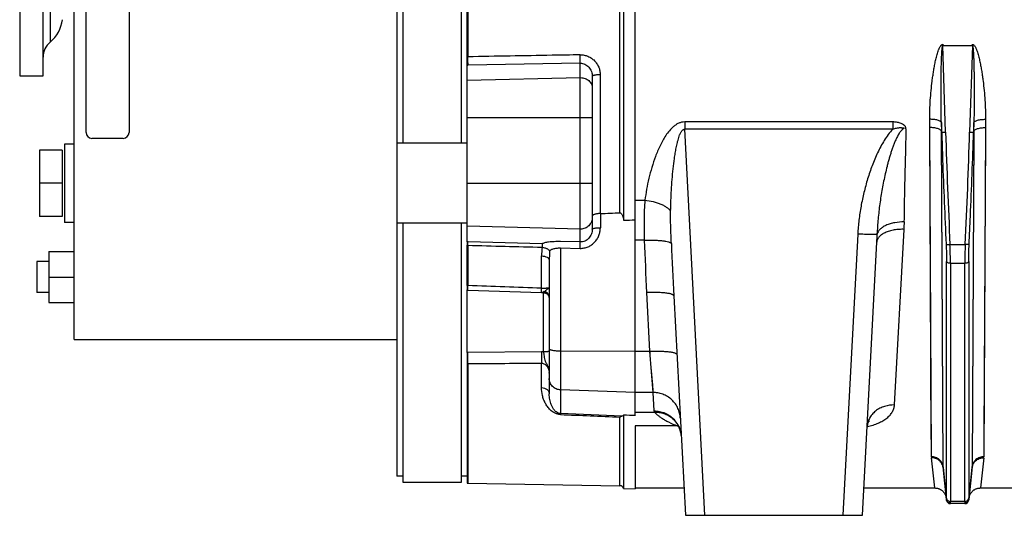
# Model space of a CAD drawing. Extents: x -1817 to 1181, y 8 to 1522.
# Tile 51 of 66: x 327 to 579, y 654 to 781. Entities that reach past the tile are written whole.
import ezdxf

# ---------------------------------------------------------------- set-up
doc = ezdxf.new("R2010")
doc.units = 0
doc.header["$LTSCALE"] = 65.395
doc.layers.get('0').update_dxf_attribs({"linetype": 'CONTINUOUS'})

msp = doc.modelspace()

# ---------------------------------------------------------------- linework, layer by layer
at = {"color": 6, "linetype": 'CONTINUOUS'}
for p, q in [((423.28, 933.95), (423.28, 663.98)), ((340.73, 698.96), (340.73, 915.46)), ((441.28, 723.94), (441.28, 873.98)), ((481.28, 868.39), (481.28, 729.54)), ((424.78, 848.71), (424.78, 749.21)), ((439.78, 749.21), (439.78, 848.71)), ((326.75, 823.96), (326.75, 766.46)), ((332.75, 766.46), (332.75, 823.96)), ((326.75, 766.46), (332.75, 766.46)), ((473.28, 766.29), (473.28, 727.22)), ((338.23, 748.96), (338.23, 728.96)), ((340.73, 748.96), (338.23, 748.96)), ((441.28, 749.21), (423.28, 749.21)), ((331.83, 747.46), (331.83, 730.46)), ((337.63, 747.46), (331.83, 747.46)), ((337.63, 738.96), (331.83, 738.96)), ((337.63, 730.46), (331.83, 730.46)), ((340.73, 728.96), (338.23, 728.96)), ((441.28, 728.71), (423.28, 728.71)), ((424.78, 728.71), (424.78, 662.46)), ((439.78, 662.46), (439.78, 728.71)), ((542.43, 653.96), (546.1, 723.89)), ((334.23, 721.46), (334.23, 708.46)), ((334.23, 721.46), (340.73, 721.46)), ((441.28, 712.76), (441.28, 723.09)), ((331.18, 718.96), (331.18, 710.96)), ((334.23, 718.96), (331.18, 718.96)), ((462.28, 719.21), (462.28, 685.02)), ((334.23, 714.96), (340.73, 714.96)), ((334.23, 710.96), (331.18, 710.96)), ((441.43, 711.93), (441.28, 711.93)), ((441.28, 695.68), (441.28, 711.7)), ((460.75, 710.97), (460.87, 710.96)), ((334.23, 708.46), (340.73, 708.46)), ((494.18, 710.11), (497.12, 653.96)), ((340.73, 698.96), (423.28, 698.96)), ((441.28, 692.81), (441.28, 662.21)), ((481.28, 679.58), (481.28, 660.86)), ((563.06, 666.18), (563.93, 657.86)), ((569.62, 657.86), (570.5, 666.18)), ((424.78, 662.46), (439.78, 662.46)), ((441.28, 662.21), (441.46, 662.21)), ((441.46, 662.21), (480.35, 661.53)), ((481.28, 660.86), (484.28, 660.78)), ((484.28, 660.96), (496.75, 660.96)), ((542.8, 660.96), (560.91, 660.96)), ((572.65, 660.96), (581.91, 660.96)), ((568.63, 656.96), (564.93, 656.96)), ((497.12, 653.96), (542.43, 653.96))]:
    msp.add_line(p, q, dxfattribs=at)
at = {"color": 9, "linetype": 'CONTINUOUS'}
for p, q in [((480.35, 731.4), (480.35, 866.52)), ((441.46, 826.58), (441.46, 771.34)), ((334.54, 822.86), (334.54, 775.07)), ((563.69, 752.06), (563.01, 774.2)), ((570.55, 774.2), (569.86, 752.06)), ((470.2, 769.72), (441.48, 769.21)), ((470.2, 723.93), (470.2, 769.72)), ((475.31, 766.75), (475.31, 731.2)), ((441.28, 765.34), (470.2, 766)), ((473.28, 755.68), (441.28, 755.68)), ((496.93, 754.66), (496.93, 752.78)), ((550.2, 754.66), (496.93, 754.66)), ((550.2, 754.66), (550.2, 752.78)), ((502.11, 653.96), (496.93, 752.78)), ((550.2, 752.78), (496.93, 752.78)), ((563.05, 666.41), (562.63, 752.33)), ((563.05, 666.41), (562.63, 752.09)), ((570.92, 752.33), (570.51, 666.41)), ((570.92, 752.09), (570.51, 666.41)), ((441.28, 738.96), (473.28, 738.96)), ((484.28, 734.63), (486.75, 734.63)), ((475.35, 731.2), (475.35, 727.58)), ((470.2, 727.23), (441.28, 727.97)), ((541.21, 725.96), (537.44, 653.96)), ((550.61, 682.21), (553.09, 727.16)), ((460.46, 723.45), (441.48, 723.94)), ((486.6, 724.39), (484.28, 724.39)), ((564.82, 723.33), (568.73, 723.33)), ((441.46, 723.08), (441.46, 712.75)), ((465.17, 722.41), (465.17, 679.99)), ((460.31, 712.09), (460.31, 720.36)), ((563.94, 658.37), (563.94, 718.96)), ((568.62, 718.46), (564.93, 718.46)), ((564.93, 718.46), (564.93, 657.52)), ((568.62, 657.52), (568.62, 718.46)), ((569.62, 718.96), (569.62, 658.37)), ((441.41, 711.7), (441.42, 711.7)), ((460.83, 695.77), (460.83, 710.97)), ((487.19, 710.96), (487.97, 695.94)), ((460.26, 695.79), (441.41, 695.68)), ((465.17, 696.06), (484.28, 695.94)), ((484.28, 695.94), (487.97, 695.94)), ((487.97, 695.94), (488.82, 685.4)), ((441.46, 692.81), (441.46, 662.21)), ((460.31, 686.65), (460.31, 692.92)), ((488.3, 691.84), (488.67, 687.26)), ((484.28, 685.4), (465.17, 686.05)), ((488.82, 685.4), (484.28, 685.4)), ((488.67, 687.26), (488.71, 686.85)), ((488.71, 686.85), (488.72, 686.67)), ((488.82, 685.4), (489.07, 680.69)), ((484.28, 680.38), (489.22, 680.38)), ((480.35, 661.53), (480.35, 679.12)), ((495.03, 676.88), (484.28, 676.88)), ((543.62, 676.65), (543.66, 676.65)), ((563.93, 658.02), (563.05, 666.41)), ((570.51, 666.41), (569.63, 658.02)), ((564.93, 656.96), (564.92, 657.02)), ((568.62, 657.52), (564.93, 657.52)), ((568.63, 657.02), (568.63, 656.96))]:
    msp.add_line(p, q, dxfattribs=at)
at = {"color": 2, "linetype": 'CONTINUOUS'}
for p, q in [((484.28, 679.47), (484.28, 863.3)), ((343.73, 751.96), (343.73, 845.96)), ((354.73, 845.96), (354.73, 751.96)), ((563.01, 774.53), (563.01, 774.2)), ((563.01, 774.2), (570.55, 774.2)), ((570.55, 774.2), (570.55, 774.53)), ((562.7, 752.1), (562.62, 754.5)), ((570.93, 754.5), (570.86, 752.1)), ((560.06, 668.95), (559.65, 753.21)), ((560.04, 673.39), (559.65, 753.21)), ((562.63, 752.33), (562.7, 752.1)), ((570.86, 752.1), (570.92, 752.33)), ((573.91, 753.21), (573.49, 668.95)), ((573.9, 750.99), (573.52, 674.39)), ((353.23, 750.46), (345.23, 750.46)), ((337.63, 747.46), (337.63, 730.46)), ((441.28, 723.94), (441.28, 723.09)), ((460.46, 723.45), (460.46, 723.45)), ((470.2, 723.93), (465.16, 724.03)), ((465.17, 722.41), (470.22, 722.3)), ((441.28, 712.76), (441.28, 711.7)), ((441.28, 695.68), (441.28, 692.81)), ((480.81, 679.32), (465.17, 679.99)), ((484.28, 676.88), (484.28, 660.78)), ((560.91, 660.96), (560.07, 668.7)), ((573.48, 668.7), (572.65, 660.96)), ((424.78, 663.98), (423.28, 663.98)), ((441.28, 663.98), (439.78, 663.98))]:
    msp.add_line(p, q, dxfattribs=at)
at = {"color": 6, "linetype": 'CONTINUOUS'}
for points in [[(441.41, 711.64), (460.32, 710.99), (460.47, 710.99), (460.61, 710.98), (460.75, 710.97)], [(460.87, 710.96), (460.9, 710.96), (460.98, 710.95), (461.05, 710.94), (461.13, 710.93), (461.2, 710.91), (461.28, 710.88), (461.35, 710.86), (461.42, 710.82), (461.49, 710.79), (461.55, 710.75), (461.62, 710.71), (461.68, 710.66), (461.74, 710.62), (461.8, 710.57), (461.85, 710.51), (461.91, 710.46), (461.96, 710.4), (462, 710.33), (462.04, 710.27), (462.08, 710.2), (462.12, 710.14), (462.15, 710.07), (462.18, 710), (462.21, 709.92), (462.23, 709.85), (462.25, 709.77), (462.26, 709.7), (462.27, 709.62), (462.28, 709.55)], [(493.77, 678.78), (493.77, 678.78), (493.77, 678.78), (493.78, 678.78), (493.79, 678.77), (493.8, 678.76), (493.82, 678.75), (493.84, 678.73), (493.87, 678.71), (493.89, 678.69), (493.93, 678.66), (493.96, 678.63), (494, 678.59), (494.04, 678.56), (494.09, 678.52), (494.13, 678.47), (494.19, 678.42), (494.24, 678.37), (494.29, 678.31), (494.35, 678.25), (494.37, 678.23)], [(494.37, 678.23), (494.49, 678.09), (494.61, 677.95), (494.73, 677.81), (494.84, 677.65), (494.96, 677.48), (495.07, 677.31), (495.18, 677.13), (495.29, 676.94), (495.39, 676.75), (495.48, 676.55), (495.57, 676.34), (495.65, 676.13), (495.73, 675.92), (495.8, 675.71), (495.86, 675.49), (495.91, 675.26), (495.96, 675.04), (496, 674.81), (496.03, 674.58), (496.05, 674.35), (496.06, 674.17)], [(543.62, 676.65), (543.64, 676.83), (543.67, 677.01), (543.7, 677.18), (543.75, 677.34), (543.8, 677.48), (543.85, 677.61), (543.9, 677.72), (543.96, 677.82), (544, 677.9), (544.05, 677.96), (544.09, 678.02), (544.12, 678.06), (544.14, 678.09), (544.16, 678.11), (544.18, 678.12), (544.18, 678.13)], [(544.18, 678.13), (544.18, 678.13), (544.18, 678.13), (544.17, 678.12), (544.15, 678.1), (544.12, 678.08), (544.09, 678.06), (544.05, 678.03), (544.01, 678.01), (543.95, 677.97), (543.9, 677.94), (543.83, 677.9), (543.76, 677.87), (543.69, 677.83)], [(560.91, 660.96), (560.99, 660.96), (561.12, 660.95), (561.25, 660.94), (561.38, 660.93), (561.51, 660.9), (561.63, 660.87), (561.76, 660.84), (561.88, 660.8), (562.01, 660.75), (562.13, 660.7), (562.25, 660.65), (562.36, 660.59), (562.47, 660.52), (562.58, 660.45), (562.69, 660.37), (562.79, 660.29), (562.89, 660.21), (562.99, 660.12), (563.08, 660.03), (563.17, 659.93), (563.25, 659.83), (563.33, 659.73), (563.41, 659.62), (563.48, 659.51), (563.54, 659.39), (563.6, 659.28), (563.66, 659.16), (563.71, 659.04), (563.75, 658.91), (563.79, 658.79), (563.82, 658.66), (563.85, 658.53), (563.87, 658.41), (563.89, 658.28)], [(569.67, 658.28), (569.68, 658.41), (569.7, 658.53), (569.73, 658.66), (569.77, 658.79), (569.8, 658.91), (569.85, 659.04), (569.9, 659.16), (569.95, 659.28), (570.01, 659.39), (570.08, 659.51), (570.15, 659.62), (570.22, 659.73), (570.3, 659.83), (570.38, 659.93), (570.47, 660.03), (570.56, 660.12), (570.66, 660.21), (570.76, 660.29), (570.86, 660.37), (570.97, 660.45), (571.08, 660.52), (571.19, 660.59), (571.31, 660.65), (571.43, 660.7), (571.55, 660.75), (571.67, 660.8), (571.8, 660.84), (571.92, 660.87), (572.05, 660.9), (572.18, 660.93), (572.31, 660.94), (572.44, 660.95), (572.57, 660.96), (572.65, 660.96)]]:
    msp.add_lwpolyline(points, dxfattribs=at)
at = {"color": 9, "linetype": 'CONTINUOUS'}
for points in [[(487.97, 695.94), (488.01, 695.55), (488.04, 695.16)], [(488.74, 686.49), (488.75, 686.32), (488.76, 686.17), (488.77, 686.02), (488.79, 685.77)]]:
    msp.add_lwpolyline(points, dxfattribs=at)
at = {"color": 2, "linetype": 'CONTINUOUS'}
msp.add_lwpolyline([(573.52, 674.39), (573.52, 673.39), (573.51, 672.43), (573.51, 671.5), (573.5, 670.61), (573.5, 669.76), (573.49, 668.95)], dxfattribs=at)
at = {"color": 6, "linetype": 'CONTINUOUS'}
for centre, radius, start, end in [((328.75, 781.96), 9, 310.0052, 352.8191), ((337.75, 771.24), 5, 130.0052, 180), ((475.28, 725.38), 5.82, 89.6569, 90.0003), ((475.32, 731.97), 0.77, 269.6569, 272.2551), ((460.78, 709.75), 1.5, 0, 88), ((480.33, 660.53), 1, 19.3256, 89), ((564.93, 657.96), 1, 186, 270), ((568.63, 657.96), 1, 270, 354)]:
    msp.add_arc(centre, radius, start, end, dxfattribs=at)
at = {"color": 9, "linetype": 'CONTINUOUS'}
for centre, radius, start, end in [((441.16, 784.61), 13.27, 270.5026, 271.3048), ((441.14, 788.16), 18.96, 270.4072, 271.0216), ((475.28, 758.23), 8.53, 89.7655, 90), ((470.28, 762.53), 3.46, 90, 91.2991), ((2334.77, 807.36), 1771.94, 181.78845, 182.71832), ((-1181.88, 806.61), 1752.59, 357.27625, 358.21638), ((516.19, 729.18), 36.96, 356.8638, 359.8434), ((470.28, 730.27), 3.05, 268.5228, 270), ((443.72, 729.23), 102.52, 357.0145, 358.1603), ((1262.92, 751.65), 776.8, 182.01131, 183.00272), ((2369.75, 808.44), 1878.15, 182.58955, 183.00112), ((479.81, 720.33), 19.5, 173.3486, 179.923), ((497.45, 719.21), 35.17, 176.165, 179.9871), ((459.27, 682.31), 28.76, 86.8963, 88.0326), ((460.78, 709.53), 1.5, 85.0864, 88.0286), ((460.29, 690.32), 5.47, 84.3577, 90.333), ((460, 690.38), 2.28, 1.2522, 3.6918), ((458.98, 690.38), 3.3, 1.4344, 1.6353), ((459.15, 690.38), 3.13, 0.0094, 1.4448), ((489.51, 673.75), 6.61, 44.9743, 49.6796), ((489.53, 673.77), 6.58, 43.8404, 44.9665), ((489.51, 673.76), 6.6, 43.2584, 43.8407), ((489.5, 673.75), 6.61, 42.6847, 43.2584), ((489.49, 673.74), 6.63, 41.2527, 42.6839), ((489.24, 673.8), 6.83, 8.6585, 40.8505), ((489.48, 673.73), 6.65, 40.2786, 41.2529), ((497.45, 673.57), 4.1, 122.6333, 126.2854), ((499.92, 694.24), 18.04, 254.2565, 255.3835), ((489.27, 673.81), 6.8, 8.156, 8.6206), ((489.27, 673.81), 6.81, 6.7655, 8.156), ((489.27, 673.81), 6.8, 5.8796, 6.7655), ((489.28, 673.81), 6.79, 4.8194, 5.8797), ((565.31, 666.42), 2.27, 180.3001, 185.982)]:
    msp.add_arc(centre, radius, start, end, dxfattribs=at)
at = {"color": 2, "linetype": 'CONTINUOUS'}
for centre, radius, start, end in [((345.23, 751.96), 1.5, 180.0001, 269.9999), ((353.23, 751.96), 1.5, 270.0001, 359.9999), ((440.4, 682.16), 41.79, 88.5144, 88.7931), ((440.89, 703.73), 19.36, 88.3022, 88.8523), ((441.97, 732.47), 19.73, 267.9871, 268.5269), ((442.42, 741.04), 29.36, 267.7646, 268.0252), ((441.38, 701.14), 5.46, 268.9199, 270.3207), ((441.48, 701.11), 8.31, 268.6278, 269.9094), ((562.52, 668.96), 2.46, 180.2633, 186.1123), ((568.24, 666.42), 2.27, 354.018, 359.6999), ((573.15, 665.9), 2.67, 169.2069, 173.9923), ((573.16, 665.9), 2.68, 168.7895, 169.2112), ((564.88, 658.11), 0.959, 185.7303, 189.0836), ((568.67, 658.11), 0.958, 350.9747, 354.2699)]:
    msp.add_arc(centre, radius, start, end, dxfattribs=at)
at = {"color": 6, "linetype": 'CONTINUOUS'}
for centre, major_axis, ratio, start_param, end_param in [((-1844.33, 790.56), (2773.55, -16.83), 0.029785, -0.580015, -0.576715), ((-1224.15, 786.79), (2675.85, -16.23), 0.022751, -0.879614, -0.878158), ((-1224.15, 729.96), (2675.85, -92.02), 0.004007, 0.878434, 0.87989)]:
    msp.add_ellipse(centre, major_axis=major_axis, ratio=ratio, start_param=start_param, end_param=end_param, dxfattribs=at)
at = {"color": 2, "linetype": 'CONTINUOUS'}
for points, knots in [([(559.64, 755.34), (559.63, 755.74), (559.64, 756.56), (559.67, 758.18), (559.78, 760.23), (559.98, 762.68), (560.21, 764.73), (560.43, 766.37), (560.62, 767.6), (560.83, 768.84), (561.07, 770.06), (561.3, 771.08), (561.51, 771.89), (561.69, 772.5), (561.86, 772.99), (562.02, 773.38), (562.15, 773.67), (562.3, 773.95), (562.44, 774.17), (562.58, 774.33), (562.71, 774.43), (562.85, 774.51), (562.95, 774.53), (563.01, 774.53)], [0, 0, 0, 0, 0.061254, 0.122695, 0.246108, 0.370211, 0.494959, 0.557563, 0.620312, 0.683202, 0.746229, 0.809389, 0.841021, 0.872689, 0.904395, 0.920266, 0.936152, 0.952055, 0.96798, 0.975965, 0.983963, 0.991978, 1, 1, 1, 1]), ([(570.55, 774.53), (570.6, 774.53), (570.71, 774.51), (570.85, 774.43), (570.97, 774.33), (571.11, 774.17), (571.26, 773.95), (571.41, 773.67), (571.54, 773.38), (571.69, 772.99), (571.86, 772.5), (572.04, 771.89), (572.25, 771.08), (572.48, 770.06), (572.72, 768.84), (572.94, 767.6), (573.12, 766.37), (573.35, 764.73), (573.58, 762.68), (573.78, 760.23), (573.9, 757.78), (573.92, 756.15), (573.92, 755.34)], [0, 0, 0, 0, 0.008022, 0.016036, 0.024034, 0.032019, 0.047945, 0.063848, 0.079734, 0.095605, 0.127312, 0.15898, 0.190612, 0.253772, 0.316799, 0.37969, 0.44244, 0.505044, 0.629793, 0.753896, 0.877311, 1, 1, 1, 1]), ([(559.65, 753.21), (559.65, 753.39), (559.64, 754.1), (559.64, 754.81), (559.64, 755.34)], [0, 0, 0, 0, 0.249475, 1, 1, 1, 1]), ([(562.62, 754.5), (562.62, 754.32), (562.63, 753.59), (562.63, 752.87), (562.63, 752.33)], [0, 0, 0, 0, 0.250521, 1, 1, 1, 1]), ([(570.92, 752.33), (570.92, 752.51), (570.93, 753.23), (570.93, 753.96), (570.93, 754.5)], [0, 0, 0, 0, 0.249474, 1, 1, 1, 1]), ([(573.92, 755.34), (573.92, 755.16), (573.91, 754.45), (573.91, 753.74), (573.91, 753.21)], [0, 0, 0, 0, 0.250521, 1, 1, 1, 1]), ([(441.46, 723.08), (441.47, 723.27), (441.47, 723.55), (441.48, 723.84), (441.48, 723.94)], [0, 0, 0, 0, 0.657191, 1, 1, 1, 1]), ([(460.46, 723.45), (460.46, 723.35), (460.45, 723.06), (460.45, 722.78), (460.44, 722.59)], [0, 0, 0, 0, 0.344581, 1, 1, 1, 1]), ([(465.16, 724.03), (464.61, 724.04), (463.6, 724.03), (462.39, 723.94), (461.57, 723.82), (461.09, 723.72), (460.73, 723.6), (460.53, 723.5), (460.46, 723.45)], [0, 0, 0, 0, 0.341267, 0.638678, 0.761191, 0.862857, 0.942417, 1, 1, 1, 1]), ([(470.22, 722.3), (470.22, 722.5), (470.22, 722.86), (470.22, 723.29), (470.22, 723.58), (470.21, 723.73), (470.21, 723.84), (470.2, 723.9), (470.2, 723.93)], [0, 0, 0, 0, 0.362502, 0.673716, 0.795516, 0.890741, 0.958396, 1, 1, 1, 1]), ([(460.44, 722.59), (460.66, 722.57), (460.99, 722.51), (461.41, 722.37), (461.69, 722.24), (461.93, 722.09), (462.18, 721.88), (462.31, 721.69), (462.36, 721.56)], [0, 0, 0, 0, 0.292838, 0.438699, 0.57736, 0.704425, 0.817607, 1, 1, 1, 1]), ([(462.36, 721.56), (462.44, 721.7), (462.64, 721.88), (462.98, 722.07), (463.47, 722.25), (464.04, 722.36), (464.66, 722.41), (465, 722.41), (465.17, 722.41)], [0, 0, 0, 0, 0.159019, 0.261265, 0.38042, 0.667188, 0.830139, 1, 1, 1, 1]), ([(441.41, 711.64), (441.41, 711.64), (441.41, 711.65), (441.41, 711.65), (441.41, 711.66), (441.42, 711.67), (441.42, 711.69), (441.42, 711.72), (441.42, 711.76), (441.42, 711.81), (441.43, 711.87), (441.43, 711.97), (441.44, 712.11), (441.44, 712.3), (441.45, 712.51), (441.46, 712.67), (441.46, 712.75)], [0, 0, 0, 0, 0.001123, 0.004279, 0.009506, 0.016809, 0.037619, 0.066653, 0.103822, 0.149014, 0.202089, 0.262884, 0.406863, 0.579178, 0.777704, 1, 1, 1, 1]), ([(441.46, 692.81), (441.44, 693.24), (441.42, 694.2), (441.41, 695.16), (441.41, 695.68)], [0, 0, 0, 0, 0.449607, 1, 1, 1, 1]), ([(465.17, 679.99), (465.17, 679.96), (465.15, 679.88), (465.14, 679.81), (465.14, 679.76)], [0, 0, 0, 0, 0.369886, 1, 1, 1, 1]), ([(480.35, 679.12), (480.39, 679.14), (480.53, 679.23), (480.69, 679.3), (480.81, 679.32)], [0, 0, 0, 0, 0.271961, 1, 1, 1, 1]), ([(573.49, 668.95), (573.14, 668.95), (572.41, 668.83), (571.44, 668.28), (570.75, 667.43), (570.54, 666.74), (570.51, 666.41)], [0, 0, 0, 0, 0.247556, 0.509249, 0.765267, 1, 1, 1, 1]), ([(570.53, 666.42), (570.6, 666.74), (570.85, 667.37), (571.54, 668.13), (572.47, 668.61), (573.15, 668.7), (573.48, 668.7)], [0, 0, 0, 0, 0.239058, 0.495239, 0.75449, 1, 1, 1, 1]), ([(563.93, 658.02), (563.93, 658.01), (563.93, 657.97), (563.92, 657.94), (563.93, 657.91)], [0, 0, 0, 0, 0.291471, 1, 1, 1, 1]), ([(563.93, 657.91), (563.94, 657.79), (564.01, 657.55), (564.24, 657.26), (564.56, 657.07), (564.8, 657.02), (564.92, 657.02)], [0, 0, 0, 0, 0.249334, 0.499034, 0.749292, 1, 1, 1, 1]), ([(564.92, 657.13), (564.81, 657.13), (564.58, 657.17), (564.26, 657.35), (564.03, 657.62), (563.95, 657.85), (563.94, 657.96)], [0, 0, 0, 0, 0.241593, 0.499753, 0.757895, 1, 1, 1, 1]), ([(569.62, 657.96), (569.6, 657.85), (569.52, 657.62), (569.29, 657.35), (568.98, 657.17), (568.74, 657.13), (568.63, 657.13)], [0, 0, 0, 0, 0.24206, 0.500201, 0.758385, 1, 1, 1, 1]), ([(568.63, 657.02), (568.75, 657.02), (569, 657.07), (569.32, 657.26), (569.54, 657.55), (569.61, 657.79), (569.63, 657.91)], [0, 0, 0, 0, 0.250698, 0.500948, 0.750656, 1, 1, 1, 1]), ([(569.63, 657.91), (569.63, 657.92), (569.63, 657.95), (569.63, 657.99), (569.63, 658.02)], [0, 0, 0, 0, 0.209154, 1, 1, 1, 1]), ([(564.92, 657.02), (564.92, 657.03), (564.92, 657.06), (564.92, 657.1), (564.92, 657.13)], [0, 0, 0, 0, 0.204482, 1, 1, 1, 1]), ([(568.63, 657.13), (568.63, 657.12), (568.63, 657.08), (568.64, 657.05), (568.63, 657.02)], [0, 0, 0, 0, 0.296003, 1, 1, 1, 1])]:
    msp.add_open_spline(points, degree=3, knots=knots, dxfattribs=at)
at = {"color": 9, "linetype": 'CONTINUOUS'}
for points, knots in [([(562.62, 754.5), (562.6, 755.33), (562.57, 757.01), (562.54, 759.51), (562.53, 761.61), (562.54, 763.28), (562.54, 764.54), (562.55, 765.79), (562.57, 767.05), (562.59, 768.09), (562.61, 768.93), (562.63, 769.56), (562.64, 770.18), (562.67, 770.8), (562.69, 771.42), (562.71, 771.94), (562.74, 772.35), (562.76, 772.65), (562.78, 772.96), (562.8, 773.25), (562.83, 773.54), (562.86, 773.78), (562.89, 773.96), (562.92, 774.06), (562.94, 774.13), (562.96, 774.17), (562.99, 774.21), (563.01, 774.2)], [0, 0, 0, 0, 0.126752, 0.253767, 0.380953, 0.444581, 0.508215, 0.57184, 0.635433, 0.698962, 0.730688, 0.762377, 0.794014, 0.82558, 0.857043, 0.888349, 0.903916, 0.919396, 0.934756, 0.949938, 0.964824, 0.979144, 0.985884, 0.992052, 0.994772, 0.997074, 1, 1, 1, 1]), ([(570.55, 774.2), (570.57, 774.21), (570.59, 774.17), (570.61, 774.13), (570.64, 774.06), (570.66, 773.96), (570.69, 773.78), (570.72, 773.54), (570.75, 773.25), (570.78, 772.96), (570.8, 772.65), (570.82, 772.35), (570.84, 771.94), (570.86, 771.42), (570.89, 770.8), (570.91, 770.18), (570.93, 769.56), (570.95, 768.93), (570.96, 768.09), (570.98, 767.05), (571, 765.79), (571.01, 764.54), (571.02, 763.28), (571.02, 761.61), (571.02, 759.51), (570.99, 757.01), (570.95, 755.33), (570.93, 754.5)], [0, 0, 0, 0, 0.002926, 0.005227, 0.007947, 0.014113, 0.020853, 0.035173, 0.050058, 0.065239, 0.0806, 0.09608, 0.111647, 0.142953, 0.174417, 0.205982, 0.23762, 0.269308, 0.301034, 0.364564, 0.428157, 0.491782, 0.555417, 0.619045, 0.746232, 0.873248, 1, 1, 1, 1]), ([(470.18, 771.84), (467.79, 771.8), (461.81, 771.7), (452.23, 771.53), (445.05, 771.4), (441.46, 771.34)], [0, 0, 0, 0, 0.25, 0.625, 1, 1, 1, 1]), ([(441.48, 769.21), (441.48, 769.33), (441.48, 769.64), (441.48, 770.35), (441.47, 770.93), (441.46, 771.34)], [0, 0, 0, 0, 0.177924, 0.427484, 1, 1, 1, 1]), ([(470.18, 771.84), (470.52, 771.85), (471.2, 771.79), (472.18, 771.5), (473.07, 771.02), (473.85, 770.37), (474.49, 769.59), (474.96, 768.7), (475.25, 767.75), (475.31, 767.08), (475.31, 766.75)], [0, 0, 0, 0, 0.126388, 0.252679, 0.378662, 0.504162, 0.629059, 0.7533, 0.876911, 1, 1, 1, 1]), ([(470.2, 769.72), (470.2, 769.84), (470.2, 770.13), (470.2, 770.84), (470.19, 771.43), (470.18, 771.85)], [0, 0, 0, 0, 0.169121, 0.412143, 1, 1, 1, 1]), ([(470.2, 769.72), (470.4, 769.72), (470.82, 769.68), (471.41, 769.47), (471.95, 769.14), (472.41, 768.7), (472.79, 768.17), (473.16, 767.38), (473.28, 766.72), (473.28, 766.29)], [0, 0, 0, 0, 0.120635, 0.242245, 0.365423, 0.490352, 0.616833, 0.744514, 1, 1, 1, 1]), ([(475.28, 766.75), (475.16, 766.75), (474.91, 766.75), (474.54, 766.72), (474.19, 766.68), (473.88, 766.62), (473.65, 766.56), (473.5, 766.5), (473.38, 766.44), (473.28, 766.36), (473.28, 766.29)], [0, 0, 0, 0, 0.172222, 0.348574, 0.518917, 0.67236, 0.799609, 0.85157, 0.895457, 1, 1, 1, 1]), ([(470.28, 766), (470.67, 766), (471.44, 765.87), (472.28, 765.39), (472.78, 764.86), (473.06, 764.4), (473.24, 763.91), (473.28, 763.57), (473.28, 763.4)], [0, 0, 0, 0, 0.265596, 0.521961, 0.645621, 0.765962, 0.883698, 1, 1, 1, 1]), ([(496.93, 754.66), (496.67, 754.66), (496.14, 754.61), (495.39, 754.35), (494.7, 753.98), (493.88, 753.35), (492.98, 752.43), (492.08, 751.2), (491.3, 749.9), (490.61, 748.57), (490, 747.2), (489.27, 745.37), (488.5, 743.06), (487.74, 740.25), (487.16, 737.44), (486.87, 735.56), (486.75, 734.63)], [0, 0, 0, 0, 0.033351, 0.066553, 0.099524, 0.132257, 0.197048, 0.261232, 0.324921, 0.388182, 0.45105, 0.513542, 0.637404, 0.759795, 0.880676, 1, 1, 1, 1]), ([(553.14, 729.08), (553.15, 730.19), (553.17, 732.41), (553.22, 735.21), (553.27, 737.47), (553.31, 739.18), (553.35, 740.91), (553.39, 742.64), (553.44, 744.39), (553.48, 745.85), (553.51, 747.02), (553.53, 747.91), (553.55, 748.79), (553.56, 749.68), (553.58, 750.43), (553.59, 751.02), (553.59, 751.47), (553.59, 751.92), (553.59, 752.37), (553.58, 752.7), (553.57, 752.93), (553.56, 753.04), (553.54, 753.15), (553.51, 753.26), (553.46, 753.36), (553.38, 753.49), (553.26, 753.64), (553.09, 753.8), (552.85, 754), (552.51, 754.2), (551.93, 754.44), (551.15, 754.62), (550.52, 754.66), (550.2, 754.66)], [0, 0, 0, 0, 0.118618, 0.239059, 0.299934, 0.361229, 0.422933, 0.485033, 0.547518, 0.610376, 0.64194, 0.673594, 0.705334, 0.73716, 0.769069, 0.785055, 0.801061, 0.817088, 0.833134, 0.8492, 0.853221, 0.857243, 0.861269, 0.86531, 0.869374, 0.873459, 0.881679, 0.889963, 0.8983, 0.91508, 0.931976, 0.965926, 1, 1, 1, 1]), ([(562.62, 754.5), (562.6, 754.56), (562.52, 754.69), (562.31, 754.84), (562.02, 754.99), (561.63, 755.12), (561.18, 755.22), (560.5, 755.31), (559.98, 755.34), (559.64, 755.34)], [0, 0, 0, 0, 0.058178, 0.136437, 0.23951, 0.367052, 0.514578, 0.6748, 1, 1, 1, 1]), ([(570.93, 754.5), (570.95, 754.56), (571.04, 754.69), (571.24, 754.84), (571.54, 754.99), (571.92, 755.12), (572.38, 755.22), (573.05, 755.31), (573.57, 755.34), (573.92, 755.34)], [0, 0, 0, 0, 0.058178, 0.136437, 0.23951, 0.367051, 0.514578, 0.6748, 1, 1, 1, 1]), ([(493.33, 731.83), (493.35, 732.73), (493.4, 734.53), (493.53, 737.23), (493.72, 739.93), (493.97, 742.64), (494.24, 744.89), (494.52, 746.68), (494.72, 747.8), (494.9, 748.69), (495.05, 749.36), (495.22, 750.02), (495.41, 750.68), (495.6, 751.22), (495.78, 751.64), (495.93, 751.94), (496.11, 752.24), (496.28, 752.47), (496.45, 752.62), (496.6, 752.72), (496.76, 752.78), (496.88, 752.79), (496.93, 752.78)], [0, 0, 0, 0, 0.124015, 0.248322, 0.372907, 0.497753, 0.622849, 0.68549, 0.748192, 0.779567, 0.810958, 0.842367, 0.873794, 0.905243, 0.920982, 0.936731, 0.952495, 0.968276, 0.976189, 0.984115, 0.992053, 1, 1, 1, 1]), ([(550.2, 752.78), (549.77, 752.36), (549, 751.44), (547.99, 749.95), (547.1, 748.39), (546.03, 746.25), (544.87, 743.48), (543.72, 740.08), (542.77, 736.61), (542.02, 733.1), (541.49, 729.54), (541.28, 727.15), (541.21, 725.96)], [0, 0, 0, 0, 0.06249, 0.125, 0.187514, 0.250027, 0.375027, 0.500029, 0.625029, 0.750025, 0.875015, 1, 1, 1, 1]), ([(550.2, 752.78), (550.35, 752.85), (550.67, 752.96), (551.15, 753.1), (551.56, 753.17), (551.89, 753.2), (552.14, 753.21), (552.35, 753.2), (552.51, 753.19), (552.64, 753.17), (552.74, 753.16), (552.82, 753.14), (552.88, 753.13), (552.93, 753.12), (552.97, 753.11), (553, 753.1), (553.03, 753.09), (553.05, 753.08), (553.07, 753.07), (553.08, 753.06), (553.07, 753.05), (553.07, 753.04), (553.05, 753.03), (553.03, 753.01), (553.01, 752.99), (552.98, 752.97), (552.95, 752.95), (552.91, 752.92), (552.85, 752.89), (552.8, 752.85), (552.74, 752.8), (552.66, 752.74), (552.57, 752.65), (552.45, 752.54), (552.31, 752.39), (552.15, 752.2), (552, 752), (551.86, 751.79), (551.69, 751.52), (551.48, 751.16), (551.25, 750.72), (551.03, 750.28), (550.83, 749.83), (550.64, 749.38), (550.4, 748.77), (550.11, 748), (549.79, 747.07), (549.5, 746.13), (549.22, 745.19), (548.96, 744.24), (548.63, 742.98), (548.25, 741.39), (547.84, 739.48), (547.47, 737.55), (547.14, 735.63), (546.86, 733.7), (546.62, 731.76), (546.36, 729.18), (546.23, 727.23), (546.19, 725.94)], [0, 0, 0, 0, 0.01592, 0.031839, 0.047744, 0.05569, 0.063627, 0.071551, 0.075508, 0.07946, 0.083409, 0.085381, 0.087353, 0.089321, 0.090305, 0.09129, 0.092272, 0.093238, 0.093717, 0.094193, 0.094423, 0.094667, 0.095156, 0.09614, 0.097126, 0.098113, 0.099102, 0.101082, 0.10306, 0.105038, 0.107016, 0.110969, 0.11492, 0.118868, 0.126757, 0.134639, 0.142516, 0.150388, 0.158255, 0.173979, 0.189692, 0.205396, 0.221092, 0.236781, 0.252464, 0.28381, 0.315134, 0.346439, 0.377724, 0.408991, 0.44024, 0.502685, 0.565063, 0.627375, 0.689623, 0.75181, 0.813939, 0.876012, 1, 1, 1, 1]), ([(562.63, 752.33), (562.61, 752.39), (562.53, 752.52), (562.33, 752.69), (562.03, 752.84), (561.64, 752.98), (561.19, 753.08), (560.52, 753.19), (560, 753.21), (559.65, 753.21)], [0, 0, 0, 0, 0.059953, 0.139353, 0.242911, 0.370377, 0.517392, 0.676803, 1, 1, 1, 1]), ([(562.7, 752.1), (562.77, 749.7), (562.97, 743.71), (563.34, 734.12), (563.66, 726.94), (563.83, 723.35)], [0, 0, 0, 0, 0.25, 0.625, 1, 1, 1, 1]), ([(562.7, 752.1), (562.7, 752.09), (562.71, 752.09), (562.74, 752.08), (562.81, 752.07), (562.9, 752.06), (563.03, 752.06), (563.17, 752.06), (563.39, 752.06), (563.57, 752.06), (563.69, 752.06)], [0, 0, 0, 0, 0.014255, 0.036292, 0.103955, 0.201617, 0.326191, 0.473552, 0.638758, 1, 1, 1, 1]), ([(569.73, 723.35), (569.84, 725.74), (570.11, 731.73), (570.5, 741.31), (570.75, 748.5), (570.86, 752.1)], [0, 0, 0, 0, 0.25, 0.625, 1, 1, 1, 1]), ([(569.86, 752.06), (569.98, 752.06), (570.16, 752.06), (570.38, 752.06), (570.53, 752.06), (570.65, 752.06), (570.75, 752.07), (570.81, 752.08), (570.84, 752.09), (570.86, 752.09), (570.86, 752.1)], [0, 0, 0, 0, 0.361228, 0.526428, 0.673788, 0.798368, 0.896038, 0.963706, 0.985745, 1, 1, 1, 1]), ([(570.92, 752.33), (570.94, 752.39), (571.02, 752.52), (571.23, 752.69), (571.53, 752.84), (571.91, 752.98), (572.37, 753.08), (573.04, 753.19), (573.56, 753.21), (573.91, 753.21)], [0, 0, 0, 0, 0.059955, 0.139356, 0.242916, 0.370381, 0.517395, 0.676805, 1, 1, 1, 1]), ([(486.75, 734.63), (486.68, 733.81), (486.57, 732.15), (486.52, 729.62), (486.53, 727.02), (486.57, 725.27), (486.6, 724.39)], [0, 0, 0, 0, 0.239329, 0.48673, 0.740793, 1, 1, 1, 1]), ([(486.75, 734.63), (487.47, 734.56), (488.53, 734.39), (489.88, 734.01), (490.82, 733.65), (491.66, 733.25), (492.36, 732.8), (492.92, 732.34), (493.21, 732), (493.33, 731.83)], [0, 0, 0, 0, 0.292458, 0.437852, 0.576385, 0.703976, 0.817726, 0.916293, 1, 1, 1, 1]), ([(493.52, 723.58), (493.46, 724.99), (493.37, 727.07), (493.32, 729.82), (493.32, 731.17), (493.33, 731.83)], [0, 0, 0, 0, 0.510318, 0.75853, 1, 1, 1, 1]), ([(473.28, 730.18), (473.28, 729.99), (473.24, 729.6), (473.07, 729.04), (472.79, 728.53), (472.29, 727.93), (471.45, 727.38), (470.67, 727.23), (470.28, 727.23)], [0, 0, 0, 0, 0.124355, 0.248854, 0.373619, 0.498731, 0.748851, 1, 1, 1, 1]), ([(553.14, 729.08), (552.33, 729.08), (551.09, 728.98), (549.53, 728.6), (548.46, 728.21), (547.57, 727.73), (546.87, 727.17), (546.4, 726.57), (546.23, 726.14), (546.19, 725.94)], [0, 0, 0, 0, 0.303382, 0.454084, 0.595298, 0.721695, 0.830472, 0.922073, 1, 1, 1, 1]), ([(473.28, 727.22), (473.28, 726.81), (473.16, 726.17), (472.8, 725.41), (472.43, 724.91), (471.96, 724.48), (471.42, 724.16), (470.82, 723.96), (470.41, 723.92), (470.2, 723.93)], [0, 0, 0, 0, 0.250616, 0.3761, 0.501228, 0.626124, 0.750814, 0.875395, 1, 1, 1, 1]), ([(470.22, 722.3), (470.56, 722.3), (471.25, 722.36), (472.24, 722.67), (473.14, 723.17), (473.92, 723.85), (474.54, 724.66), (475, 725.57), (475.28, 726.56), (475.35, 727.24), (475.35, 727.58)], [0, 0, 0, 0, 0.12607, 0.251846, 0.377244, 0.50225, 0.626921, 0.751355, 0.875673, 1, 1, 1, 1]), ([(473.28, 727.23), (473.28, 727.25), (473.31, 727.29), (473.36, 727.33), (473.43, 727.36), (473.52, 727.39), (473.67, 727.44), (473.91, 727.48), (474.23, 727.53), (474.6, 727.56), (474.97, 727.57), (475.22, 727.58), (475.35, 727.58)], [0, 0, 0, 0, 0.034044, 0.060258, 0.094533, 0.137566, 0.189448, 0.318327, 0.474753, 0.648245, 0.826911, 1, 1, 1, 1]), ([(546.19, 725.94), (546.17, 725.93), (546.11, 725.91), (546.01, 725.9), (545.87, 725.88), (545.69, 725.87), (545.46, 725.86), (545.08, 725.85), (544.51, 725.85), (543.76, 725.86), (542.93, 725.88), (542.07, 725.92), (541.5, 725.94), (541.21, 725.96)], [0, 0, 0, 0, 0.012561, 0.03286, 0.061476, 0.098629, 0.144363, 0.19838, 0.329088, 0.484048, 0.654031, 0.829035, 1, 1, 1, 1]), ([(553.09, 727.16), (552.67, 727.18), (551.82, 727.17), (550.56, 727.04), (549.34, 726.77), (548.24, 726.36), (547.33, 725.85), (546.65, 725.24), (546.22, 724.58), (546.11, 724.11), (546.1, 723.89)], [0, 0, 0, 0, 0.14995, 0.304101, 0.455496, 0.59691, 0.722606, 0.830047, 0.920815, 1, 1, 1, 1]), ([(486.6, 724.39), (487.4, 724.41), (488.59, 724.42), (490.13, 724.35), (491.17, 724.26), (492.04, 724.13), (492.66, 723.99), (493.04, 723.87), (493.25, 723.78), (493.41, 723.69), (493.49, 723.62), (493.52, 723.58)], [0, 0, 0, 0, 0.341531, 0.506611, 0.656374, 0.783471, 0.88321, 0.92231, 0.95444, 0.980057, 1, 1, 1, 1]), ([(563.83, 723.35), (563.86, 722.58), (563.92, 721.12), (563.94, 719.66), (563.94, 718.96)], [0, 0, 0, 0, 0.522427, 1, 1, 1, 1]), ([(563.83, 723.35), (563.83, 723.34), (563.84, 723.34), (563.87, 723.33), (563.93, 723.32), (564.03, 723.32), (564.15, 723.31), (564.31, 723.31), (564.53, 723.32), (564.7, 723.32), (564.82, 723.33)], [0, 0, 0, 0, 0.012457, 0.032251, 0.096259, 0.194505, 0.323804, 0.478625, 0.649525, 1, 1, 1, 1]), ([(564.93, 718.46), (564.93, 719.23), (564.91, 720.86), (564.86, 722.48), (564.82, 723.33)], [0, 0, 0, 0, 0.477568, 1, 1, 1, 1]), ([(568.73, 723.33), (568.7, 722.48), (568.64, 720.86), (568.62, 719.23), (568.62, 718.46)], [0, 0, 0, 0, 0.522432, 1, 1, 1, 1]), ([(569.73, 723.35), (569.73, 723.34), (569.72, 723.34), (569.69, 723.33), (569.62, 723.32), (569.53, 723.32), (569.4, 723.31), (569.25, 723.31), (569.02, 723.32), (568.85, 723.32), (568.73, 723.33)], [0, 0, 0, 0, 0.012461, 0.032259, 0.09628, 0.194541, 0.323853, 0.478681, 0.649575, 1, 1, 1, 1]), ([(569.62, 718.96), (569.62, 719.66), (569.64, 721.12), (569.69, 722.58), (569.73, 723.35)], [0, 0, 0, 0, 0.477583, 1, 1, 1, 1]), ([(460.31, 720.36), (460.56, 720.36), (461.04, 720.3), (461.6, 720.1), (461.96, 719.85), (462.14, 719.65), (462.25, 719.43), (462.28, 719.28), (462.28, 719.21)], [0, 0, 0, 0, 0.295578, 0.583562, 0.709933, 0.82014, 0.915447, 1, 1, 1, 1]), ([(564.93, 718.46), (564.82, 718.46), (564.59, 718.48), (564.31, 718.57), (564.13, 718.67), (564.01, 718.78), (563.95, 718.89), (563.94, 718.96)], [0, 0, 0, 0, 0.294689, 0.582401, 0.709665, 0.821529, 1, 1, 1, 1]), ([(569.62, 718.96), (569.6, 718.89), (569.54, 718.78), (569.42, 718.67), (569.24, 718.57), (568.97, 718.48), (568.74, 718.46), (568.62, 718.46)], [0, 0, 0, 0, 0.178471, 0.290335, 0.417599, 0.705311, 1, 1, 1, 1]), ([(460.26, 711), (460.26, 711), (460.26, 711), (460.26, 711), (460.26, 711.01), (460.26, 711.02), (460.27, 711.04), (460.27, 711.07), (460.27, 711.11), (460.27, 711.16), (460.28, 711.22), (460.28, 711.32), (460.29, 711.46), (460.29, 711.65), (460.3, 711.86), (460.31, 712.01), (460.31, 712.09)], [0, 0, 0, 0, 0.001087, 0.004187, 0.009383, 0.016707, 0.037731, 0.067216, 0.105112, 0.151366, 0.2059, 0.268408, 0.415618, 0.589513, 0.78595, 1, 1, 1, 1]), ([(460.31, 712.09), (460.46, 712.08), (460.73, 712.08), (461.12, 712.1), (461.45, 712.14), (461.72, 712.18), (461.94, 712.2), (462.1, 712.2), (462.19, 712.18), (462.24, 712.15), (462.27, 712.1), (462.28, 712.06), (462.28, 712.04)], [0, 0, 0, 0, 0.211416, 0.402348, 0.564587, 0.698885, 0.806679, 0.888418, 0.920147, 0.947146, 0.9723, 1, 1, 1, 1]), ([(460.87, 710.96), (460.87, 710.96), (460.86, 710.97), (460.84, 710.99), (460.83, 711.01), (460.83, 711.02)], [0, 0, 0, 0, 0.177804, 0.512745, 1, 1, 1, 1]), ([(462.28, 712.04), (462.28, 712.05), (462.26, 712.05), (462.24, 712.04), (462.21, 712.04), (462.18, 712.03), (462.13, 712), (462.05, 711.97), (461.94, 711.91), (461.76, 711.81), (461.53, 711.66), (461.31, 711.48), (461.16, 711.31), (461.08, 711.2), (461.01, 711.1), (460.96, 711.03), (460.92, 710.98), (460.89, 710.96), (460.87, 710.96)], [0, 0, 0, 0, 0.008917, 0.019481, 0.034226, 0.052994, 0.075646, 0.131822, 0.201023, 0.281344, 0.466393, 0.661308, 0.751242, 0.8304, 0.895889, 0.945911, 0.979926, 1, 1, 1, 1]), ([(494.18, 710.11), (494.18, 710.15), (494.15, 710.23), (494.04, 710.34), (493.88, 710.44), (493.65, 710.54), (493.36, 710.63), (493, 710.72), (492.57, 710.79), (491.9, 710.89), (490.95, 710.97), (489.73, 711.01), (488.46, 711.01), (487.61, 710.98), (487.19, 710.96)], [0, 0, 0, 0, 0.015546, 0.035177, 0.061377, 0.095467, 0.138138, 0.189495, 0.249339, 0.317019, 0.472089, 0.644972, 0.824416, 1, 1, 1, 1]), ([(460.26, 695.79), (460.26, 695.27), (460.27, 694.31), (460.29, 693.35), (460.31, 692.92)], [0, 0, 0, 0, 0.549913, 1, 1, 1, 1]), ([(462.28, 696.05), (462.28, 696.03), (462.26, 696), (462.22, 695.97), (462.15, 695.93), (462.03, 695.89), (461.84, 695.85), (461.62, 695.81), (461.36, 695.79), (461.1, 695.77), (460.92, 695.77), (460.83, 695.77)], [0, 0, 0, 0, 0.036737, 0.063525, 0.09786, 0.191744, 0.318438, 0.47241, 0.644411, 0.82352, 1, 1, 1, 1]), ([(460.83, 695.77), (460.84, 695.65), (460.85, 695.41), (460.9, 694.94), (460.97, 694.37), (461.09, 693.81), (461.25, 693.39), (461.39, 693.09), (461.54, 692.79), (461.76, 692.39), (462, 691.86), (462.21, 691.18), (462.27, 690.71), (462.28, 690.48)], [0, 0, 0, 0, 0.063749, 0.12805, 0.255298, 0.377623, 0.437332, 0.497095, 0.557606, 0.619032, 0.744193, 0.871637, 1, 1, 1, 1]), ([(462.28, 696.58), (462.28, 696.56), (462.29, 696.52), (462.34, 696.47), (462.41, 696.42), (462.5, 696.38), (462.62, 696.33), (462.83, 696.27), (463.14, 696.21), (463.58, 696.15), (464.07, 696.1), (464.61, 696.07), (464.98, 696.06), (465.17, 696.06)], [0, 0, 0, 0, 0.017187, 0.038568, 0.066403, 0.101567, 0.144292, 0.194491, 0.316055, 0.462716, 0.629566, 0.810798, 1, 1, 1, 1]), ([(487.97, 695.94), (488.4, 695.96), (489.25, 695.99), (490.52, 696), (491.74, 695.95), (492.69, 695.87), (493.36, 695.78), (493.78, 695.7), (494.14, 695.62), (494.44, 695.52), (494.67, 695.42), (494.83, 695.32), (494.93, 695.21), (494.96, 695.13), (494.96, 695.09)], [0, 0, 0, 0, 0.175584, 0.355028, 0.527911, 0.682981, 0.750661, 0.810505, 0.861862, 0.904533, 0.938623, 0.964823, 0.984454, 1, 1, 1, 1]), ([(460.31, 692.92), (460.45, 692.92), (460.74, 692.88), (461.12, 692.69), (461.44, 692.42), (461.8, 691.98), (462.12, 691.36), (462.25, 690.81), (462.27, 690.53)], [0, 0, 0, 0, 0.125194, 0.250487, 0.375677, 0.500987, 0.751842, 1, 1, 1, 1]), ([(465.17, 686.05), (464.79, 686.07), (464.03, 686.24), (463.07, 686.9), (462.43, 687.87), (462.28, 688.63), (462.28, 689.01)], [0, 0, 0, 0, 0.251762, 0.502464, 0.751733, 1, 1, 1, 1]), ([(465.14, 679.76), (464.85, 679.77), (464.31, 679.86), (463.59, 680.16), (463.01, 680.52), (462.39, 681.04), (461.78, 681.76), (461.22, 682.68), (460.81, 683.64), (460.43, 684.95), (460.31, 685.97), (460.31, 686.65)], [0, 0, 0, 0, 0.094087, 0.176902, 0.250136, 0.317134, 0.440243, 0.555791, 0.667791, 0.778368, 1, 1, 1, 1]), ([(460.31, 686.65), (460.56, 686.65), (461.06, 686.57), (461.62, 686.27), (461.96, 685.92), (462.15, 685.63), (462.25, 685.32), (462.28, 685.11), (462.28, 685.02)], [0, 0, 0, 0, 0.261322, 0.530631, 0.659681, 0.78127, 0.894619, 1, 1, 1, 1]), ([(495.81, 678.87), (495.79, 679.28), (495.67, 680.12), (495.25, 681.36), (494.57, 682.53), (493.66, 683.56), (492.56, 684.39), (491.34, 684.98), (490.08, 685.33), (489.24, 685.4), (488.82, 685.4)], [0, 0, 0, 0, 0.1171, 0.240639, 0.368936, 0.499813, 0.630769, 0.759248, 0.882936, 1, 1, 1, 1]), ([(465.17, 679.99), (465.05, 679.99), (464.81, 680.03), (464.43, 680.17), (464.07, 680.4), (463.74, 680.7), (463.4, 681.11), (463.06, 681.63), (462.77, 682.28), (462.55, 682.95), (462.34, 683.85), (462.28, 684.55), (462.28, 685.02)], [0, 0, 0, 0, 0.060707, 0.111123, 0.192669, 0.262104, 0.325715, 0.444242, 0.557318, 0.668126, 0.778255, 1, 1, 1, 1]), ([(489.07, 680.69), (489.07, 680.64), (489.11, 680.52), (489.18, 680.43), (489.22, 680.38)], [0, 0, 0, 0, 0.460172, 1, 1, 1, 1]), ([(489.07, 680.69), (489.54, 680.69), (490.52, 680.6), (491.95, 680.15), (493.3, 679.38), (494.07, 678.66), (494.41, 678.27)], [0, 0, 0, 0, 0.234739, 0.483267, 0.74044, 1, 1, 1, 1]), ([(489.22, 680.38), (489.62, 680.39), (490.43, 680.35), (491.63, 680.06), (492.78, 679.55), (493.47, 679.06), (493.79, 678.79)], [0, 0, 0, 0, 0.241553, 0.491171, 0.745276, 1, 1, 1, 1]), ([(489.22, 680.38), (489.3, 680.27), (489.52, 680.04), (489.92, 679.68), (490.46, 679.27), (491.12, 678.81), (491.91, 678.33), (493.2, 677.63), (494.27, 677.16), (495.03, 676.88)], [0, 0, 0, 0, 0.059249, 0.138484, 0.237416, 0.355366, 0.491515, 0.644978, 1, 1, 1, 1]), ([(550.61, 682.21), (549.77, 682.22), (548.47, 682.04), (546.87, 681.39), (545.77, 680.68), (544.85, 679.8), (544.18, 678.8), (543.76, 677.73), (543.64, 677), (543.62, 676.65)], [0, 0, 0, 0, 0.257397, 0.391781, 0.52506, 0.654114, 0.776804, 0.892134, 1, 1, 1, 1]), ([(543.66, 676.65), (544.16, 676.77), (545.12, 677.03), (546.46, 677.53), (547.65, 678.13), (548.67, 678.81), (549.48, 679.57), (550.09, 680.39), (550.49, 681.28), (550.6, 681.9), (550.61, 682.21)], [0, 0, 0, 0, 0.161905, 0.313292, 0.452981, 0.580624, 0.696861, 0.803446, 0.903249, 1, 1, 1, 1]), ([(563.05, 666.41), (563.01, 666.74), (562.8, 667.43), (562.11, 668.28), (561.14, 668.83), (560.41, 668.95), (560.06, 668.95)], [0, 0, 0, 0, 0.23473, 0.490743, 0.752435, 1, 1, 1, 1]), ([(563.06, 666.18), (563.02, 666.51), (562.82, 667.2), (562.13, 668.05), (561.16, 668.59), (560.43, 668.71), (560.07, 668.7)], [0, 0, 0, 0, 0.235173, 0.490889, 0.752207, 1, 1, 1, 1]), ([(563.94, 658.37), (563.94, 658.33), (563.94, 658.22), (563.93, 658.1), (563.93, 658.02)], [0, 0, 0, 0, 0.30378, 1, 1, 1, 1]), ([(563.94, 658.37), (563.95, 658.26), (564.02, 658.03), (564.25, 657.74), (564.57, 657.56), (564.82, 657.52), (564.93, 657.52)], [0, 0, 0, 0, 0.234969, 0.491097, 0.752684, 1, 1, 1, 1]), ([(568.62, 657.52), (568.74, 657.52), (568.98, 657.56), (569.31, 657.74), (569.54, 658.03), (569.61, 658.26), (569.62, 658.37)], [0, 0, 0, 0, 0.247316, 0.508903, 0.765031, 1, 1, 1, 1]), ([(569.63, 658.02), (569.63, 658.04), (569.62, 658.16), (569.62, 658.27), (569.62, 658.37)], [0, 0, 0, 0, 0.195969, 1, 1, 1, 1]), ([(564.92, 657.13), (564.92, 657.15), (564.93, 657.28), (564.93, 657.41), (564.93, 657.52)], [0, 0, 0, 0, 0.195859, 1, 1, 1, 1]), ([(568.62, 657.52), (568.62, 657.48), (568.62, 657.35), (568.63, 657.22), (568.63, 657.13)], [0, 0, 0, 0, 0.303886, 1, 1, 1, 1])]:
    msp.add_open_spline(points, degree=3, knots=knots, dxfattribs=at)
at = {"color": 6, "linetype": 'CONTINUOUS'}
for points, knots in [([(475.28, 731.2), (475.15, 731.2), (474.89, 731.19), (474.52, 731.15), (474.17, 731.09), (473.87, 731.01), (473.62, 730.91), (473.44, 730.79), (473.31, 730.67), (473.28, 730.56), (473.28, 730.52)], [0, 0, 0, 0, 0.176003, 0.345792, 0.503573, 0.644379, 0.764492, 0.862047, 0.938247, 1, 1, 1, 1]), ([(480.35, 731.4), (480.4, 731.4), (480.49, 731.39), (480.61, 731.31), (480.71, 731.22), (480.83, 731.07), (480.94, 730.87), (481.04, 730.61), (481.12, 730.35), (481.21, 729.99), (481.25, 729.72), (481.28, 729.54)], [0, 0, 0, 0, 0.062776, 0.125653, 0.188479, 0.251207, 0.376316, 0.501261, 0.626081, 0.750807, 1, 1, 1, 1]), ([(481.28, 679.58), (481.24, 679.52), (481.09, 679.41), (480.92, 679.35), (480.81, 679.32)], [0, 0, 0, 0, 0.378937, 1, 1, 1, 1])]:
    msp.add_open_spline(points, degree=3, knots=knots, dxfattribs=at)
at = {"color": 9, "linetype": 'CONTINUOUS'}
for points in [[(441.46, 723.08), (447.79, 722.92), (454.12, 722.75), (460.44, 722.59)], [(460.31, 712.09), (454.03, 712.31), (447.75, 712.53), (441.46, 712.75)], [(441.46, 692.81), (447.75, 692.84), (454.03, 692.88), (460.31, 692.92)]]:
    msp.add_open_spline(points, degree=3, dxfattribs=at)
at = {"color": 2, "linetype": 'CONTINUOUS'}
msp.add_open_spline([(465.14, 679.76), (470.21, 679.54), (475.28, 679.33), (480.35, 679.12)], degree=3, dxfattribs=at)

doc.saveas('drawing.dxf')
